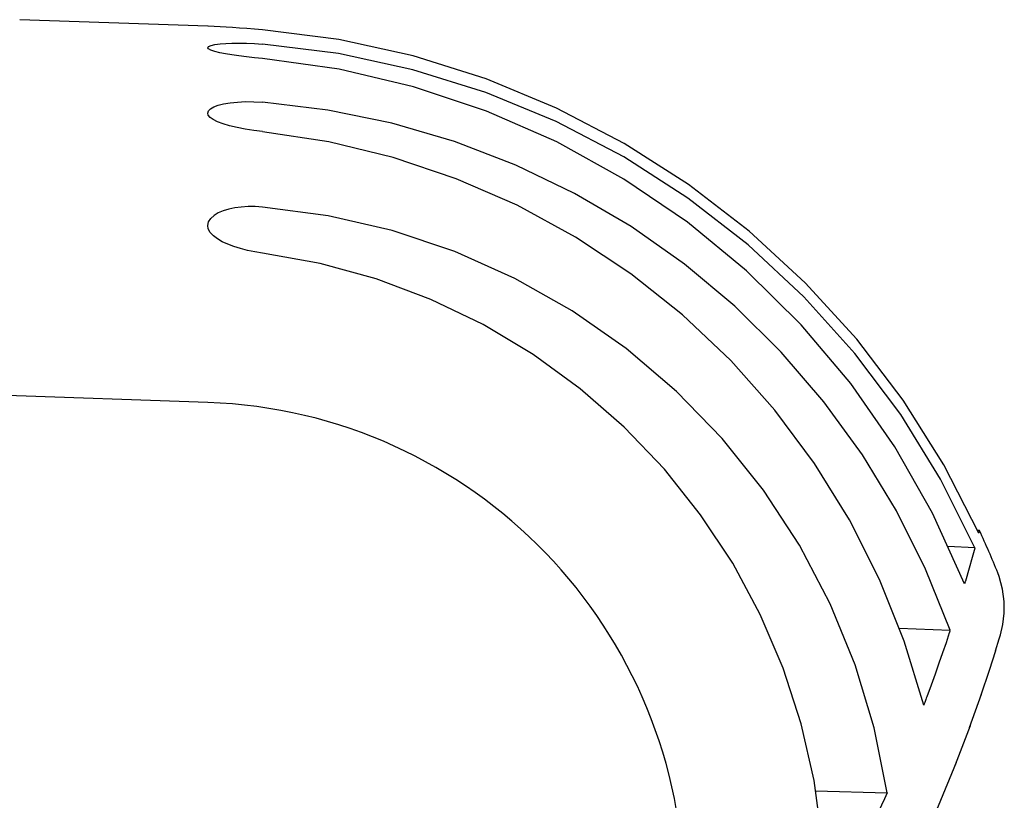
# Model space of a CAD drawing. Header units: inches. Extents: x 0 to 13.8, y 0 to 10.6.
# Tile 11 of 27: x 2.021 to 2.433, y 5.989 to 6.316. Entities that reach past the tile are written whole.
import ezdxf

# ---------------------------------------------------------------- set-up
doc = ezdxf.new("R2010")
doc.units = ezdxf.units.IN
doc.header["$LTSCALE"] = 0.75625
doc.header["$MEASUREMENT"] = 0
doc.layers.get('0').update_dxf_attribs({"linetype": 'CONTINUOUS'})

msp = doc.modelspace()

# ---------------------------------------------------------------- linework, layer by layer
at = {"color": 7, "linetype": 'Continuous'}
for p, q in [((2.0995604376, 6.3134057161), (2.0208202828, 6.3161553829)), ((2.1543943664, 6.3019439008), (2.1225391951, 6.3059224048)), ((2.0995584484, 6.1558294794), (1.3935280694, 6.1804846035)), ((2.4228727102, 6.102150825), (2.4220640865, 6.102193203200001)), ((2.4227217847, 6.1015892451), (2.4228563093, 6.1020895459)), ((2.4209355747, 6.0949752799), (2.4095534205, 6.0954946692)), ((2.4208727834, 6.0947676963), (2.4198147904, 6.0909633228)), ((2.4209336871, 6.094975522), (2.4208732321, 6.0947671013)), ((2.4198147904, 6.0909633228), (2.4185107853, 6.086381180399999)), ((2.4185107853, 6.086381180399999), (2.4169490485, 6.081020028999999)), ((2.3891851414, 6.061260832), (2.4105682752, 6.0604634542)), ((2.4311442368, 6.0568470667), (2.4316562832, 6.0585430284)), ((2.4295763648, 6.0517455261), (2.4311229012, 6.0567771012)), ((2.4270191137, 6.043698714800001), (2.4296515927, 6.051987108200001)), ((2.4234205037, 6.032901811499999), (2.4271713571, 6.0441685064)), ((2.4187187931, 6.0196250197), (2.4236625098, 6.0336101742)), ((2.4128374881, 6.0041645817), (2.4190523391, 6.020538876)), ((2.3541322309, 5.9931993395), (2.3842099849, 5.9923206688))]:
    msp.add_line(p, q, dxfattribs=at)
for points in [[(2.1073353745, 6.312994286), (2.0997188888, 6.3133954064), (2.0995604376, 6.313405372)], [(2.1225391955, 6.3119326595), (2.1192314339, 6.3122030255), (2.115987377, 6.3124448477), (2.112860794, 6.3126589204), (2.1099488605, 6.3128428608), (2.1073353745, 6.312994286)], [(2.4226100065, 6.1011319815), (2.4078744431, 6.1297766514), (2.3908430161, 6.156794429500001), (2.3714366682, 6.1822764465), (2.3498925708, 6.2059493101), (2.3263555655, 6.227616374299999), (2.3010235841, 6.2471385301), (2.2740701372, 6.264346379), (2.2457133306, 6.279134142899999), (2.2161508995, 6.291362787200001), (2.1856174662, 6.300962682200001), (2.1544511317, 6.307803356), (2.1225391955, 6.3119282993)], [(2.0995604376, 6.3044207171), (2.0999245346, 6.3049173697), (2.1009545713, 6.3053471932), (2.102601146, 6.3057075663), (2.1048046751, 6.3060047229)], [(2.1048046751, 6.3060047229), (2.1070979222, 6.306196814), (2.1097382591, 6.3063086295), (2.1126896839, 6.3063420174), (2.1158663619, 6.3062914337), (2.1191688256, 6.3061513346), (2.1225391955, 6.305923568)], [(2.1046753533, 6.302301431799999), (2.1024900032, 6.3028383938), (2.1008729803, 6.303373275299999), (2.0998810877, 6.3039151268), (2.0995604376, 6.3044207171)], [(2.1225391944, 6.2999068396), (2.1191328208, 6.300247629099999), (2.1157972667, 6.3006154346), (2.1125921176, 6.3010137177), (2.1096200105, 6.3014320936), (2.1069690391, 6.3018601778), (2.1046753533, 6.302301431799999)], [(2.4209355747, 6.0949752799), (2.4065597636, 6.1236634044), (2.3898348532, 6.1507435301), (2.3706807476, 6.176312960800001), (2.3493377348, 6.2000797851), (2.3259499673, 6.2218338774), (2.300725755, 6.241427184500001), (2.2738447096, 6.258678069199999), (2.2455370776, 6.2734771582), (2.2160112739, 6.285677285), (2.1855124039, 6.2952101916), (2.1543943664, 6.3019439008)], [(2.4166323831, 6.0799194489), (2.4032280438, 6.109411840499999), (2.3873552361, 6.137310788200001), (2.368932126, 6.163718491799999), (2.3482042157, 6.188328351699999), (2.3253196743, 6.210920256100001), (2.3004886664, 6.231336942), (2.2738927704, 6.249387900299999), (2.245765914, 6.2649527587), (2.2163180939, 6.277874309), (2.1858026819, 6.2880725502), (2.1545834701, 6.295398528), (2.1225391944, 6.2999018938)], [(2.1039076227, 6.2803165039), (2.1062153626, 6.2809158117), (2.108942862, 6.2813667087), (2.1120490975, 6.281675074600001), (2.1154262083, 6.281823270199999), (2.1189465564, 6.281793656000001), (2.1225391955, 6.2815921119)], [(2.4105682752, 6.0604634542), (2.4003030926, 6.086036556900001), (2.3880724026, 6.1105070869), (2.3738247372, 6.1339504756), (2.3577145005, 6.156140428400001), (2.3398332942, 6.1769167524), (2.3203180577, 6.196156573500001), (2.2992849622, 6.2137169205), (2.2768879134, 6.229497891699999), (2.2532636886, 6.243376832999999), (2.2285798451, 6.2552790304), (2.2029903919, 6.2651050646), (2.1766727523, 6.272806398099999), (2.1498842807, 6.2782911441), (2.1225391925, 6.2815899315)], [(2.0995604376, 6.277044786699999), (2.0998733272, 6.2780095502), (2.1007280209, 6.2788629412), (2.1020870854, 6.2796282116), (2.1039076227, 6.2803165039)], [(2.1036658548, 6.2733931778), (2.1018928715, 6.274292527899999), (2.1005926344, 6.2752103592), (2.0998045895, 6.2761593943), (2.0995604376, 6.277044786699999)], [(2.1225391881, 6.2692641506), (2.1188366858, 6.269731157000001), (2.1152444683, 6.2702927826), (2.1118466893, 6.270954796), (2.10873344, 6.2716998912), (2.1059857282, 6.2725107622), (2.1036658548, 6.2733931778)], [(2.3994857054, 6.0290313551), (2.3913305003, 6.05589825), (2.3809949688, 6.081733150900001), (2.3684265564, 6.1066212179), (2.3537829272, 6.1303069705), (2.3371572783, 6.152610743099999), (2.3186904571, 6.1733902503), (2.2985008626, 6.192483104), (2.2767490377, 6.209769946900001), (2.2535758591, 6.225108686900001), (2.2291587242, 6.238405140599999), (2.2036581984, 6.2495400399), (2.1772656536, 6.2584465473), (2.1502565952, 6.2650047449), (2.1225391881, 6.2692546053)], [(2.1225391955, 6.2377010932), (2.1194721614, 6.2378723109), (2.1164868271, 6.2378652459), (2.1136459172, 6.2376790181), (2.1109460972, 6.2373162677), (2.1083929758, 6.2367756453), (2.1060627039, 6.2360682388), (2.104013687, 6.235206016), (2.1022966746, 6.2341849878)], [(2.3842099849, 5.9923206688), (2.3787402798, 6.0195920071), (2.3707948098, 6.045964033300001), (2.3603195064, 6.071548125), (2.3474765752, 6.0960101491), (2.3323546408, 6.119115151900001), (2.3151203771, 6.1406769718), (2.2959044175, 6.1604820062), (2.2749035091, 6.1783776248), (2.2522843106, 6.194178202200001), (2.2282677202, 6.207769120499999), (2.2030507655, 6.218998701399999), (2.1768717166, 6.2277925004), (2.1500725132, 6.234009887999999), (2.1225391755, 6.237697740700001)], [(2.0995604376, 6.2299062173), (2.0999142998, 6.2315240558), (2.1008366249, 6.2328956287), (2.1022966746, 6.2341849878)], [(2.1019956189, 6.225563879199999), (2.1006236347, 6.227046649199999), (2.099803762, 6.2285342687), (2.0995604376, 6.2299062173)], [(2.1225391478, 6.2183878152), (2.1193757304, 6.218890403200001), (2.116284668, 6.2195135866), (2.1133245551, 6.220260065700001), (2.1105334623, 6.2211217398), (2.1079504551, 6.22209624), (2.1056343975, 6.223169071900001), (2.1036352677, 6.2243230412), (2.1019956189, 6.225563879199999)], [(2.3578783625, 5.948902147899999), (2.3567977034, 5.9733704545), (2.3535589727, 5.997463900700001), (2.3481338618, 6.021283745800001), (2.3406072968, 6.044526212), (2.3310212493, 6.066974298), (2.3194762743, 6.0884689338), (2.306044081, 6.1088279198), (2.2908531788, 6.1279036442), (2.2740053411, 6.1455288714), (2.2556524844, 6.161580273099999), (2.2359235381, 6.175910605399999), (2.2149892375, 6.1884243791), (2.1930014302, 6.198998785), (2.1701457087, 6.2075685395), (2.1466878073, 6.214014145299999), (2.1225391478, 6.2183754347)], [(2.4226044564, 6.101133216), (2.4226420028, 6.1012172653), (2.422664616, 6.101298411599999), (2.4226651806, 6.101377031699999), (2.4226650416, 6.1014519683), (2.4226855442, 6.1015220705), (2.4227195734, 6.1015877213)], [(2.4316562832, 6.0585430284), (2.4326906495, 6.0628756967), (2.4332464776, 6.067584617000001), (2.433220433, 6.072505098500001), (2.4325326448, 6.0776265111), (2.4310880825, 6.082878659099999), (2.4304980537, 6.084451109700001)], [(2.4167451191, 6.0802903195), (2.4166900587, 6.0801054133), (2.4166265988, 6.0799199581)], [(2.4169494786, 6.0810201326), (2.4168854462, 6.0808401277), (2.4168300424, 6.080658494), (2.4167451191, 6.0802903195)], [(2.4101723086, 6.0592753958), (2.4088271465, 6.0552193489), (2.4074006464, 6.0509981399), (2.4058868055, 6.0466212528), (2.4042846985, 6.0420872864), (2.4025929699, 6.037395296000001), (2.4008049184, 6.032555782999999)], [(2.410316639, 6.059675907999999), (2.4102494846, 6.0594753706), (2.4101731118, 6.0592739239)], [(2.4105661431, 6.0604635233), (2.4104901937, 6.0602700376), (2.4104232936, 6.060074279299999), (2.410316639, 6.059675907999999)], [(2.4003454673, 6.031398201), (2.3999512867, 6.0302184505), (2.3997255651, 6.029626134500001), (2.3994807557, 6.0290321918)], [(2.4008057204, 6.0325560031), (2.400567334, 6.031979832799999), (2.4003454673, 6.031398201)], [(2.3870908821, 5.9477644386), (2.3971358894, 5.9679149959), (2.4056805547, 5.9868240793), (2.413250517, 6.005211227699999)], [(2.3830163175, 5.9897618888), (2.3818488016, 5.9871709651), (2.3812382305, 5.985869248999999), (2.3777293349, 5.9785494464)], [(2.3842064, 5.9923207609), (2.3836085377, 5.991045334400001), (2.3830163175, 5.9897618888)]]:
    msp.add_lwpolyline(points, dxfattribs=at)
for radius, start, end in [(0.2066929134, 359.9994661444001, 88.00055174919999), (0.3641732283, 21.7913012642, 24.8234339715)]:
    msp.add_arc((2.0923469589, 5.949262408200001), radius, start, end, dxfattribs=at)

doc.saveas('drawing.dxf')
